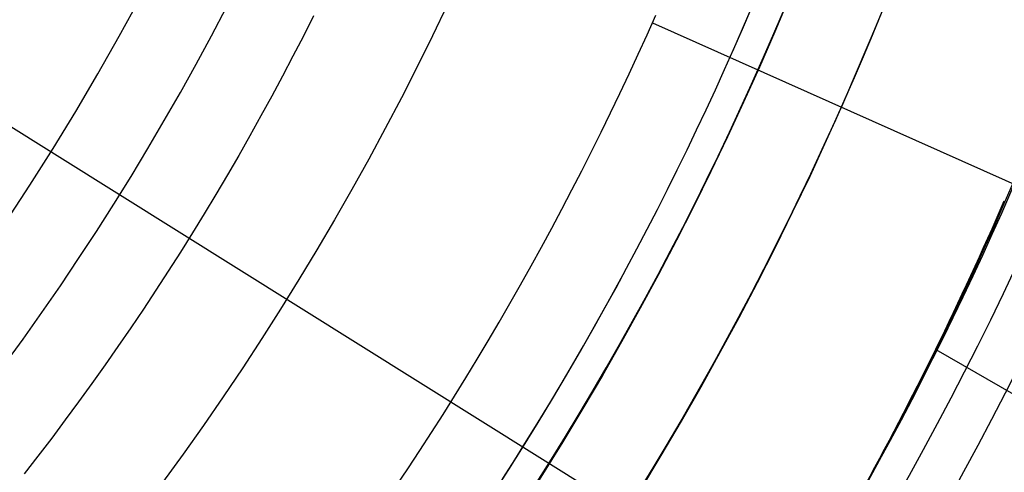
# Model space of a CAD drawing. Extents: x 16051 to 17254, y -2088 to -1046.
# Tile 30 of 62: x 16688 to 16704, y -1733 to -1726. Entities that reach past the tile are written whole.
import ezdxf

# ---------------------------------------------------------------- set-up
doc = ezdxf.new("R2010")
doc.units = 0
doc.layers.get('0').update_dxf_attribs({"linetype": 'CONTINUOUS'})
doc.layers.add('COLOR', color=7, linetype='CONTINUOUS')
doc.layers.add('LUZ', color=7, linetype='CONTINUOUS')

msp = doc.modelspace()

# ---------------------------------------------------------------- linework, layer by layer
for p, q in [((16697.86846561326, -1725.688300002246, 103.0882296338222), (16717.05840758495, -1734.232212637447, 89.05580518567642)), ((16702.4939944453, -1731.015221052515, 63.85791703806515), (17225.66994494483, -2033.070996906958, 63.85791703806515))]:
    msp.add_line(p, q)
at = {"extrusion": (0.1124755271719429, 0.1948133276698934, 0.9743700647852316)}
msp.add_lwpolyline([(-15309.47030365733, -6720.994009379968), (-15309.98085325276, -6720.685040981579), (-15310.48939906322, -6720.371376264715), (-15310.99588066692, -6720.053034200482), (-15311.50023783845, -6719.730034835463), (-15312.00241057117, -6719.402399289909), (-15312.50233909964, -6719.070149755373), (-15312.99996392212, -6718.733309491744), (-15313.49522582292, -6718.391902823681), (-15313.98806589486, -6718.045955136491), (-15314.47842556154, -6717.695492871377), (-15314.96624659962, -6717.340543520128), (-15315.45147116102, -6716.981135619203), (-15315.93404179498, -6716.617298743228), (-15316.41390147, -6716.24906349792), (-15316.89099359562, -6715.876461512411), (-15317.36526204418, -6715.499525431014), (-15317.83665117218, -6715.118288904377), (-15318.30510584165, -6714.732786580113), (-15318.7705714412, -6714.343054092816), (-15319.23299390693, -6713.949128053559), (-15319.69231974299, -6713.551046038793), (-15320.14849604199, -6713.148846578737), (-15320.6014705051, -6712.742569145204), (-15321.05119146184, -6712.332254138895), (-15321.49760788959, -6711.917942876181), (-15321.94066943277, -6711.499677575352), (-15322.38032642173, -6711.077501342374), (-15322.8165298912, -6710.651458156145), (-15323.24923159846, -6710.221592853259), (-15323.67838404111, -6709.787951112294), (-15324.10394047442, -6709.350579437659), (-15324.52585492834, -6708.909525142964), (-15324.94408222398, -6708.464836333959), (-15325.35857798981, -6708.016561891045), (-15325.76929867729, -6707.564751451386), (-15326.17620157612, -6707.10945539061), (-15326.579244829, -6706.65072480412), (-15326.9783874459, -6706.188611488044), (-15327.37358931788, -6705.723167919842), (-15327.76481123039, -6705.25444723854), (-15328.15201487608, -6704.782503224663), (-15328.53516286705, -6704.307390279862), (-15328.91421874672, -6703.829163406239), (-15329.28914700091, -6703.347878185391), (-15329.65991306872, -6702.863590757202), (-15330.02648335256, -6702.376357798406), (-15330.38882522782, -6701.886236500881), (-15330.74690705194, -6701.393284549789), (-15331.10069817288, -6700.897560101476), (-15331.4501689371, -6700.399121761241), (-15331.79529069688, -6699.898028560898), (-15332.13603581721, -6699.394339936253), (-15332.47237768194, -6698.888115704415), (-15332.80429069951, -6698.379416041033), (-15333.131750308, -6697.868301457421), (-15333.45473297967, -6697.354832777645), (-15333.77321622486, -6696.839071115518), (-15334.08717859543, -6696.321077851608), (-15334.39659968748, -6695.800914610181), (-15334.7014601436, -6695.278643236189), (-15335.00174165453, -6694.754325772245), (-15335.29742696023, -6694.228024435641), (-15335.58849985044, -6693.699801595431), (-15335.87494516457, -6693.16971974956), (-15336.15674879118, -6692.637841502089), (-15336.4338976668, -6692.10422954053), (-15336.70637977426, -6691.56894661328), (-15336.97418414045, -6691.032055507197), (-15337.23730083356, -6690.493619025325), (-15337.49572095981, -6689.953699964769), (-15337.74943665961, -6689.41236109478), (-15337.9984411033, -6688.869665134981), (-15338.24272848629, -6688.325674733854), (-15338.48229402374, -6687.780452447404), (-15338.71713394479, -6687.234060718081), (-15338.94724548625, -6686.686561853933), (-15339.1726268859, -6686.138018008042), (-15339.39327737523, -6685.588491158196), (-15339.60919717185, -6685.038043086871), (-15339.82038747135, -6684.486735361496), (-15340.02685043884, -6683.934629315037), (-15340.22858919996, -6683.381786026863), (-15340.42560783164, -6682.828266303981), (-15340.61791135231, -6682.274130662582), (-15340.80550571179, -6681.719439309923), (-15340.98839778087, -6681.164252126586), (-15341.16659534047, -6680.60862864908), (-15341.34010707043, -6680.05262805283), (-15341.50894253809, -6679.496309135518), (-15341.67311218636, -6678.939730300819), (-15341.83262732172, -6678.382949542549), (-15341.98750010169, -6677.826024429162), (-15342.13774352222, -6677.269012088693), (-15342.28337140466, -6676.711969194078), (-15342.42439838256, -6676.154951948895), (-15342.56083988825, -6675.598016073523), (-15342.69271213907, -6675.04121679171), (-15342.82003212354, -6674.484608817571), (-15342.9428175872, -6673.928246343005), (-15343.06108701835, -6673.37218302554), (-15343.17485963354, -6672.816471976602), (-15343.28415536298, -6672.261165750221), (-15343.38899483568, -6671.70631633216), (-15343.48939936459, -6671.15197512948), (-15343.58539093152, -6670.598192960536), (-15343.67699217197, -6670.045020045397), (-15343.76422635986, -6669.492505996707), (-15343.84711739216, -6668.940699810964), (-15343.92568977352, -6668.389649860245), (-15343.99996860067, -6667.839403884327), (-15344.06997954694, -6667.290008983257), (-15344.13574884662, -6666.741511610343), (-15344.19730327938, -6666.19395756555), (-15344.25467015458, -6665.64739198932), (-15344.30787729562, -6665.101859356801), (-15344.35695302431, -6664.5574034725), (-15344.4019261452, -6664.014067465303), (-15344.44282592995, -6663.471893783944), (-15344.4796821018, -6662.930924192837), (-15344.51252481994, -6662.391199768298), (-15344.54138466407, -6661.852760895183), (-15344.56629261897, -6661.315647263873), (-15344.58728005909, -6660.779897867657), (-15344.60437873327, -6660.245551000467), (-15344.61762074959, -6659.712644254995), (-15344.6270385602, -6659.181214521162), (-15344.63266494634, -6658.651297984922), (-15344.63453300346, -6658.122930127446), (-15344.6327337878, -6657.604389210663), (-15344.62731513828, -6657.08435597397), (-15344.61824576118, -6656.562863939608), (-15344.60549465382, -6656.039947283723), (-15344.58903111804, -6655.51564083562), (-15344.56882477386, -6654.989980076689), (-15344.54484557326, -6654.463001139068), (-15344.51706381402, -6653.934740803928), (-15344.48545015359, -6653.405236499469), (-15344.44997562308, -6652.874526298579), (-15344.41061164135, -6652.342648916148), (-15344.36733002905, -6651.809643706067), (-15344.32010302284, -6651.275550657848), (-15344.26890328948, -6650.740410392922), (-15344.21370394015, -6650.204264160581), (-15344.15447854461, -6649.667153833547), (-15344.09120114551, -6649.129121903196), (-15344.02384627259, -6648.590211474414), (-15343.952388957, -6648.050466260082), (-15343.87680474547, -6647.509930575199), (-15343.79706971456, -6646.968649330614), (-15343.71316048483, -6646.426668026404), (-15343.62505423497, -6645.884032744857), (-15343.53272871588, -6645.340790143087), (-15343.43616226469, -6644.796987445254), (-15343.33533381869, -6644.252672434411), (-15343.2302229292, -6643.707893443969), (-15343.1208097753, -6643.162699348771), (-15343.00707517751, -6642.617139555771), (-15342.8890006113, -6642.07126399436), (-15342.76656822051, -6641.525123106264), (-15342.63976083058, -6640.978767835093), (-15342.50856196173, -6640.432249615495), (-15342.37295584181, -6639.885620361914), (-15342.23292741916, -6639.338932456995), (-15342.08846237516, -6638.792238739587), (-15341.93954713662, -6638.245592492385), (-15341.78616888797, -6637.699047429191), (-15341.62831558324, -6637.15265768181), (-15341.46597595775, -6636.606477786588), (-15341.29913953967, -6636.060562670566), (-15341.12779666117, -6635.514967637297), (-15340.95193846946, -6634.969748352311), (-15340.77155693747, -6634.424960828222), (-15340.58664487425, -6633.880661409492), (-15340.39719593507, -6633.336906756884), (-15340.20320463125, -6632.793753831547), (-15340.00466633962, -6632.251259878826), (-15339.80157731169, -6631.709482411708), (-15339.59393468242, -6631.168479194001), (-15339.38173647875, -6630.628308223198), (-15339.16498162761, -6630.089027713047), (-15338.94366996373, -6629.55069607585), (-15338.71780223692, -6629.013371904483), (-15338.48738011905, -6628.477113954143), (-15338.25240621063, -6627.941981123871), (-15338.01288404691, -6627.40803243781), (-15337.76881810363, -6626.875327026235), (-15337.52021380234, -6626.343924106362), (-15337.26707751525, -6625.813882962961), (-15337.00941656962, -6625.285262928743), (-15336.74723925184, -6624.758123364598), (-15336.48055481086, -6624.232523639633), (-15336.20937346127, -6623.708523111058), (-15335.93370638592, -6623.186181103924), (-15335.65356573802, -6622.665556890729), (-15335.36896464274, -6622.146709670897), (-15335.07991719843, -6621.629698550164), (-15334.78643847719, -6621.114582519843), (-15334.48854452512, -6620.601420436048), (-15334.18625236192, -6620.090270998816), (-15333.87957998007, -6619.581192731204), (-15333.5685463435, -6619.074243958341), (-15333.25317138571, -6618.569482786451), (-15332.93347600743, -6618.066967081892), (-15332.60948207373, -6617.566754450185), (-15332.28121241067, -6617.068902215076), (-15331.94869080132, -6616.573467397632), (-15331.61194198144, -6616.080506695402), (-15331.2709916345, -6615.590076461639), (-15330.92586638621, -6615.102232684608), (-15330.57659379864, -6614.617030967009), (-15330.22320236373, -6614.134526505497), (-15329.86572149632, -6613.654774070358), (-15329.50418152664, -6613.1778279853), (-15329.13861369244, -6612.703742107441), (-15328.7690501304, -6612.232569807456), (-15328.39552386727, -6611.764363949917), (-15328.01806881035, -6611.299176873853), (-15327.63671973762, -6610.837060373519), (-15327.25151228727, -6610.378065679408), (-15326.86248294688, -6609.92224343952), (-15326.46966904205, -6609.469643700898), (-15326.0731087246, -6609.020315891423), (-15325.67284096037, -6608.574308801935), (-15325.26890551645, -6608.131670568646), (-15324.86134294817, -6607.69244865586), (-15324.45019458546, -6607.256689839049), (-15324.03550251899, -6606.824440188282), (-15323.61730958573, -6606.395745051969), (-15323.19565935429, -6605.970649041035), (-15322.77059610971, -6605.54919601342), (-15322.342164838, -6605.131429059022), (-15321.91041121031, -6604.717390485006), (-15321.47538156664, -6604.307121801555), (-15321.03712289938, -6603.900663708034), (-15320.59568283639, -6603.498056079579), (-15320.15110962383, -6603.099337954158), (-15319.7034521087, -6602.704547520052), (-15319.25275972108, -6602.313722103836), (-15318.79908245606, -6601.926898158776), (-15318.34247085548, -6601.54411125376), (-15317.88297598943, -6601.165396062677), (-15317.42064943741, -6600.790786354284), (-15316.95554326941, -6600.420314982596), (-15316.4877100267, -6600.054013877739), (-15316.01720270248, -6599.691914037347), (-15315.54407472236, -6599.334045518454), (-15315.06837992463, -6598.980437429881), (-15314.59017254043, -6598.63111792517), (-15314.10950717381, -6598.286114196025), (-15313.62643878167, -6597.945452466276), (-15313.14102265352, -6597.609157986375), (-15312.65331439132, -6597.277255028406), (-15312.16336988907, -6596.949766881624), (-15311.67124531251, -6596.626715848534), (-15311.17699707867, -6596.308123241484), (-15310.68068183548, -6595.994009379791)], dxfattribs=at)
at = {"extrusion": (0.1124755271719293, 0.1948133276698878, 0.9743700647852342)}
msp.add_lwpolyline([(-15308.55944587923, -6595.994009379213), (-15309.08051549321, -6596.298800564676), (-15309.59963515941, -6596.60845085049), (-15310.11674160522, -6596.922942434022), (-15310.6317717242, -6597.242256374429), (-15311.14466260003, -6597.566372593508), (-15311.6553515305, -6597.895269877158), (-15312.16377605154, -6598.228925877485), (-15312.66987396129, -6598.567317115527), (-15313.17358334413, -6598.91041898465), (-15313.67484259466, -6599.258205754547), (-15314.17359044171, -6599.610650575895), (-15314.66976597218, -6599.967725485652), (-15315.16330865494, -6600.329401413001), (-15315.65415836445, -6600.695648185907), (-15316.14225540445, -6601.066434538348), (-15316.62754053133, -6601.441728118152), (-15317.10995497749, -6601.821495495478), (-15317.58944047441, -6602.205702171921), (-15318.06593927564, -6602.594312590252), (-15318.53939417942, -6602.987290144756), (-15319.00974855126, -6603.384597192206), (-15319.47694634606, -6603.786195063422), (-15319.94093213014, -6604.192044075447), (-15320.40165110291, -6604.602103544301), (-15320.85904911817, -6605.016331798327), (-15321.31307270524, -6605.434686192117), (-15321.7636690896, -6605.857123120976), (-15322.21078621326, -6606.283598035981), (-15322.65437275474, -6606.714065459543), (-15323.09437814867, -6607.148479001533), (-15323.53075260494, -6607.586791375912), (-15323.96344712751, -6608.028954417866), (-15324.3924135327, -6608.474919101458), (-15324.81760446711, -6608.924635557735), (-15325.238973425, -6609.378053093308), (-15325.6564747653, -6609.835120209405), (-15326.070063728, -6610.295784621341), (-15326.47969645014, -6610.759993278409), (-15326.88532998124, -6611.22769238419), (-15327.28692229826, -6611.698827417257), (-15327.68443231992, -6612.173343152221), (-15328.07781992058, -6612.651183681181), (-15328.4670459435, -6613.132292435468), (-15328.85207221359, -6613.616612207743), (-15329.23286154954, -6614.104085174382), (-15329.60937777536, -6614.594652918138), (-15329.98158573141, -6615.08825645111), (-15330.34945128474, -6615.584836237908), (-15330.71294133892, -6616.084332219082), (-15331.07202384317, -6616.586683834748), (-15331.42666780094, -6617.091830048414), (-15331.77684327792, -6617.599709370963), (-15332.12252140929, -6618.11025988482), (-15332.46367440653, -6618.623419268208), (-15332.80027556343, -6619.139124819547), (-15333.13229926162, -6619.657313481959), (-15333.45972097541, -6620.177921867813), (-15333.78251727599, -6620.700886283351), (-15334.10066583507, -6621.226142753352), (-15334.41414542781, -6621.753627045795), (-15334.72293593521, -6622.283274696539), (-15335.02701834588, -6622.815021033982), (-15335.32637475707, -6623.348801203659), (-15335.62098837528, -6623.884550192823), (-15335.91084351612, -6624.422202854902), (-15336.19592560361, -6624.961693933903), (-15336.4762211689, -6625.502958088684), (-15336.75171784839, -6626.045929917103), (-15337.02240438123, -6626.590543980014), (-15337.28827060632, -6627.136734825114), (-15337.54930745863, -6627.684437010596), (-15337.80550696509, -6628.233585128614), (-15338.0568622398, -6628.784113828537), (-15338.30336747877, -6629.335957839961), (-15338.54501795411, -6629.889051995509), (-15338.78181000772, -6630.443331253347), (-15339.01374104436, -6630.998730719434), (-15339.24080952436, -6631.555185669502), (-15339.46301495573, -6632.112631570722), (-15339.68035788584, -6632.671004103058), (-15339.89283989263, -6633.230239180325), (-15340.10046357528, -6633.790272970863), (-15340.30323254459, -6634.351041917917), (-15340.50115141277, -6634.912482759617), (-15340.69422578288, -6635.474532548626), (-15340.88246223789, -6636.037128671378), (-15341.06586832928, -6636.600208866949), (-15341.2444525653, -6637.163711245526), (-15341.41822439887, -6637.727574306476), (-15341.58719421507, -6638.291736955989), (-15341.75137331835, -6638.856138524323), (-15341.91077391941, -6639.420718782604), (-15342.06540912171, -6639.9854179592), (-15342.21529290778, -6640.550176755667), (-15342.36044012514, -6641.114936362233), (-15342.50086647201, -6641.67963847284), (-15342.63658848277, -6642.24422529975), (-15342.76762351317, -6642.808639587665), (-15342.89398972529, -6643.372824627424), (-15343.01570607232, -6643.936724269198), (-15343.13279228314, -6644.500282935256), (-15343.24526884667, -6645.06344563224), (-15343.35315699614, -6645.626157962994), (-15343.4564786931, -6646.188366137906), (-15343.55525661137, -6646.750016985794), (-15343.64951412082, -6647.311057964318), (-15343.73927527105, -6647.871437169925), (-15343.82456477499, -6648.431103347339), (-15343.90540799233, -6648.990005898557), (-15343.98183091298, -6649.548094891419), (-15344.05386014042, -6650.105321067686), (-15344.12152287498, -6650.661635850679), (-15344.18484689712, -6651.216991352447), (-15344.24386055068, -6651.771340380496), (-15344.29859272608, -6652.324636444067), (-15344.34907284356, -6652.876833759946), (-15344.39533083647, -6653.427887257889), (-15344.43739713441, -6653.977752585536), (-15344.47530264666, -6654.526386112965), (-15344.50907874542, -6655.073744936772), (-15344.53875724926, -6655.61978688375), (-15344.56437040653, -6656.164470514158), (-15344.58595087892, -6656.707755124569), (-15344.60353172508, -6657.249600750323), (-15344.61714638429, -6657.789968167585), (-15344.62682866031, -6658.328818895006), (-15344.63261270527, -6658.866115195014), (-15344.63453300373, -6659.401820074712), (-15344.63278133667, -6659.913463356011), (-15344.62750615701, -6660.426560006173), (-15344.61867739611, -6660.941077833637), (-15344.60626526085, -6661.456984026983), (-15344.59024024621, -6661.974245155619), (-15344.57057314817, -6662.492827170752), (-15344.54723507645, -6663.012695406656), (-15344.52019746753, -6663.533814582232), (-15344.48943209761, -6664.056148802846), (-15344.45491109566, -6664.579661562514), (-15344.4166069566, -6665.104315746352), (-15344.37449255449, -6665.630073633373), (-15344.32854115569, -6666.156896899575), (-15344.27872643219, -6666.68474662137), (-15344.22502247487, -6667.213583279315), (-15344.16740380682, -6667.743366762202), (-15344.1058453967, -6668.274056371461), (-15344.04032267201, -6668.805610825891), (-15343.97081153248, -6669.337988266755), (-15343.89728836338, -6669.871146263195), (-15343.8197300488, -6670.405041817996), (-15343.73811398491, -6670.939631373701), (-15343.65241809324, -6671.474870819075), (-15343.56262083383, -6672.010715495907), (-15343.46870121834, -6672.547120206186), (-15343.37063882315, -6673.084039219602), (-15343.26841380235, -6673.621426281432), (-15343.16200690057, -6674.159234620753), (-15343.05139946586, -6674.697416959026), (-15342.93657346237, -6675.23592551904), (-15342.81751148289, -6675.774712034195), (-15342.69419676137, -6676.313727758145), (-15342.5666131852, -6676.852923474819), (-15342.43474530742, -6677.392249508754), (-15342.29857835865, -6677.9316557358), (-15342.15809825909, -6678.471091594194), (-15342.01329163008, -6679.010506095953), (-15341.86414580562, -6679.549847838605), (-15341.71064884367, -6680.089065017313), (-15341.55278953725, -6680.628105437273), (-15341.39055742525, -6681.166916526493), (-15341.22394280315, -6681.705445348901), (-15341.05293673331, -6682.243638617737), (-15340.87753105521, -6682.781442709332), (-15340.69771839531, -6683.318803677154), (-15340.51349217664, -6683.855667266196), (-15340.32484662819, -6684.391978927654), (-15340.13177679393, -6684.927683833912), (-15339.93427854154, -6685.462726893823), (-15339.73234857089, -6685.997052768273), (-15339.5259844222, -6686.530605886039), (-15339.31518448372, -6687.063330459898), (-15339.09994799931, -6687.595170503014), (-15338.88027507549, -6688.126069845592), (-15338.6561666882, -6688.655972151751), (-15338.42762468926, -6689.184820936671), (-15338.1946518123, -6689.712559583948), (-15337.95725167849, -6690.239131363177), (-15337.71542880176, -6690.76447944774), (-15337.46918859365, -6691.288546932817), (-15337.21853736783, -6691.811276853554), (-15336.9634823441, -6692.332612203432), (-15336.70403165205, -6692.852495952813), (-15336.44019433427, -6693.370871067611), (-15336.17198034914, -6693.88768052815), (-15335.89940057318, -6694.402867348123), (-15335.62246680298, -6694.916374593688), (-15335.34119175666, -6695.428145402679), (-15335.05558907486, -6695.938123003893), (-15334.76567332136, -6696.446250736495), (-15334.47145998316, -6696.952472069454), (-15334.17296547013, -6697.456730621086), (-15333.87020711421, -6697.958970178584), (-15333.56320316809, -6698.459134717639), (-15333.25197280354, -6698.957168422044), (-15332.93653610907, -6699.4530157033), (-15332.61691408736, -6699.946621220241), (-15332.29312865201, -6700.437929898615), (-15331.96520262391, -6700.926886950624), (-15331.63315972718, -6701.413437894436), (-15331.2970245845, -6701.897528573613), (-15330.95682271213, -6702.379105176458), (-15330.6125805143, -6702.85811425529), (-15330.26432527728, -6703.334502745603), (-15329.91208516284, -6703.808217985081), (-15329.55588920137, -6704.279207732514), (-15329.19576728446, -6704.747420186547), (-15328.83175015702, -6705.212804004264), (-15328.463869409, -6705.675308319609), (-15328.09215746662, -6706.134882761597), (-15327.71664758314, -6706.591477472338), (-15327.33737382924, -6707.045043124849), (-15326.95437108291, -6707.495530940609), (-15326.56767501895, -6707.942892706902), (-15326.17732209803, -6708.387080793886), (-15325.78334955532, -6708.828048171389), (-15325.38579538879, -6709.26574842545), (-15324.98469834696, -6709.700135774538), (-15324.58009791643, -6710.131165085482), (-15324.17203430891, -6710.558791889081), (-15323.76054844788, -6710.982972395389), (-15323.34568195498, -6711.403663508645), (-15322.92747713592, -6711.820822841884), (-15322.50597696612, -6712.23440873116), (-15322.08122507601, -6712.644380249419), (-15321.65326573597, -6713.050697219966), (-15321.222143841, -6713.453320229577), (-15320.78790489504, -6713.852210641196), (-15320.35059499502, -6714.247330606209), (-15319.91026081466, -6714.63864307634), (-15319.46694958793, -6715.026111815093), (-15319.02070909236, -6715.409701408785), (-15318.57158763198, -6715.789377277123), (-15318.11963402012, -6716.165105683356), (-15317.66489756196, -6716.53685374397), (-15317.20742803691, -6716.904589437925), (-15316.74727568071, -6717.268281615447), (-15316.28449116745, -6717.627900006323), (-15315.81912559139, -6717.983415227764), (-15315.35123044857, -6718.334798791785), (-15314.88085761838, -6718.682023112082), (-15314.40805934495, -6719.02506151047), (-15313.93288821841, -6719.363888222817), (-15313.45539715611, -6719.698478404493), (-15312.97563938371, -6720.028808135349), (-15312.49366841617, -6720.354854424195), (-15312.00953803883, -6720.676595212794), (-15311.52330228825, -6720.994009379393)], dxfattribs=at)
at = {"extrusion": (0.1124755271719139, 0.1948133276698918, 0.9743700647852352)}
msp.add_lwpolyline([(-15314.92049179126, -6595.994009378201), (-15315.39590661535, -6596.329127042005), (-15315.86907008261, -6596.668318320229), (-15316.3399330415, -6597.011559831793), (-15316.80844663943, -6597.358827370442), (-15317.27456233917, -6597.710095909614), (-15317.73823193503, -6598.065339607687), (-15318.19940756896, -6598.424531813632), (-15318.65804174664, -6598.787645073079), (-15319.11408735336, -6599.154651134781), (-15319.56749766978, -6599.525520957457), (-15320.0182263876, -6599.900224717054), (-15320.46622762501, -6600.278731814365), (-15320.91145594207, -6600.661010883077), (-15321.35386635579, -6601.047029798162), (-15321.7934143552, -6601.436755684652), (-15322.23005591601, -6601.830154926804), (-15322.66374751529, -6602.227193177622), (-15323.09444614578, -6602.627835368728), (-15323.52210933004, -6603.032045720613), (-15323.94669513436, -6603.439787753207), (-15324.36816218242, -6603.85102429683), (-15324.78646966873, -6604.265717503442), (-15325.20157737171, -6604.683828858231), (-15325.61344566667, -6605.10531919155), (-15326.02203553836, -6605.53014869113), (-15326.42730859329, -6605.958276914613), (-15326.82922707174, -6606.389662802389), (-15327.22775385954, -6606.82426469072), (-15327.62285249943, -6607.262040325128), (-15328.01448720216, -6607.70294687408), (-15328.40262285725, -6608.146940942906), (-15328.78722504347, -6608.593978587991), (-15329.16826003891, -6609.044015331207), (-15329.54569483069, -6609.497006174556), (-15329.91949712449, -6609.952905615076), (-15330.28963535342, -6610.411667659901), (-15330.65607868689, -6610.87324584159), (-15331.0187970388, -6611.337593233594), (-15331.37776107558, -6611.804662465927), (-15331.73294222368, -6612.274405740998), (-15332.08431267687, -6612.746774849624), (-15332.43184540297, -6613.221721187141), (-15332.77551415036, -6613.699195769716), (-15333.11529345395, -6614.179149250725), (-15333.45115864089, -6614.66153193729), (-15333.78308583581, -6615.146293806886), (-15334.11105196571, -6615.633384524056), (-15334.43503476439, -6616.122753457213), (-15334.75501277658, -6616.614349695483), (-15335.07096536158, -6617.108122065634), (-15335.38287269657, -6617.604019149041), (-15335.69071577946, -6618.101989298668), (-15335.99447643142, -6618.601980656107), (-15336.29413729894, -6619.103941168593), (-15336.58968185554, -6619.607818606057), (-15336.88109440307, -6620.113560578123), (-15337.16836007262, -6620.621114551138), (-15337.45146482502, -6621.130427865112), (-15337.73039545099, -6621.641447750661), (-15338.00513957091, -6622.15412134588), (-15338.27568563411, -6622.668395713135), (-15338.54202291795, -6623.184217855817), (-15338.80414152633, -6623.701534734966), (-15339.06203238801, -6624.220293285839), (-15339.31568725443, -6624.740440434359), (-15339.56509869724, -6625.261923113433), (-15339.81026010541, -6625.784688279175), (-15340.0511656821, -6626.308682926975), (-15340.28781044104, -6626.83385410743), (-15340.52019020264, -6627.360148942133), (-15340.74830158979, -6627.887514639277), (-15340.97214202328, -6628.415898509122), (-15341.1917097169, -6628.945247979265), (-15341.40700367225, -6629.475510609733), (-15341.6180236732, -6630.006634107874), (-15341.8247702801, -6630.538566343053), (-15342.02724482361, -6631.071255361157), (-15342.22544939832, -6631.604649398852), (-15342.41938685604, -6632.138696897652), (-15342.60906079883, -6632.673346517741), (-15342.79447557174, -6633.208547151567), (-15342.97563625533, -6633.744247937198), (-15343.15254865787, -6634.280398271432), (-15343.32521930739, -6634.816947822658), (-15343.49365544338, -6635.353846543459), (-15343.65786500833, -6635.891044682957), (-15343.81785663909, -6636.4284927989), (-15343.97363965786, -6636.966141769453), (-15344.12522406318, -6637.50394280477), (-15344.27262052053, -6638.041847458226), (-15344.41584035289, -6638.579807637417), (-15344.55489553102, -6639.117775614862), (-15344.68979866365, -6639.655704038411), (-15344.82056298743, -6640.19354594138), (-15344.94720235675, -6640.731254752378), (-15345.06973123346, -6641.268784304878), (-15345.18816467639, -6641.806088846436), (-15345.30251833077, -6642.343123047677), (-15345.41280841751, -6642.879842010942), (-15345.51905172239, -6643.416201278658), (-15345.62126558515, -6643.952156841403), (-15345.71946788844, -6644.487665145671), (-15345.81367704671, -6645.02268310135), (-15345.90391199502, -6645.557168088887), (-15345.99019217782, -6646.091077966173), (-15346.07253753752, -6646.624371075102), (-15346.15096850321, -6647.157006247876), (-15346.22550597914, -6647.688942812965), (-15346.2961713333, -6648.22014060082), (-15346.36298638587, -6648.750559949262), (-15346.4259733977, -6649.280161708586), (-15346.48515505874, -6649.808907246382), (-15346.54055447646, -6650.336758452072), (-15346.5921951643, -6650.863677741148), (-15346.64010103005, -6651.389628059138), (-15346.68429636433, -6651.914572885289), (-15346.724805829, -6652.438476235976), (-15346.76165444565, -6652.961302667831), (-15346.79486758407, -6653.483017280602), (-15346.82447095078, -6654.003585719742), (-15346.85049057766, -6654.522974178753), (-15346.87295281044, -6655.041149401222), (-15346.89188429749, -6655.558078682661), (-15346.90731197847, -6656.073729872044), (-15346.91926307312, -6656.588071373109), (-15346.92776507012, -6657.101072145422), (-15346.93284571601, -6657.612701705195), (-15346.9345330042, -6658.122930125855), (-15346.93278552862, -6658.642178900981), (-15346.92752331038, -6659.162878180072), (-15346.91871685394, -6659.68499640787), (-15346.90633692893, -6660.208501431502), (-15346.89035458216, -6660.733360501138), (-15346.87074114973, -6661.259540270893), (-15346.8474682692, -6661.787006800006), (-15346.82050789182, -6662.315725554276), (-15346.78983229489, -6662.845661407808), (-15346.75541409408, -6663.37677864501), (-15346.71722625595, -6663.909040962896), (-15346.67524211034, -6664.442411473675), (-15346.62943536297, -6664.976852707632), (-15346.57978010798, -6665.512326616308), (-15346.52625084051, -6666.048794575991), (-15346.46882246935, -6666.586217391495), (-15346.40747032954, -6667.124555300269), (-15346.342170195, -6667.663767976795), (-15346.27289829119, -6668.203814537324), (-15346.19963130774, -6668.744653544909), (-15346.12234641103, -6669.286243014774), (-15346.0410212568, -6669.828540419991), (-15345.95563400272, -6670.371502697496), (-15345.86616332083, -6670.915086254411), (-15345.7725884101, -6671.459246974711), (-15345.67488900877, -6672.003940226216), (-15345.5730454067, -6672.549120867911), (-15345.46703845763, -6673.094743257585), (-15345.35684959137, -6673.640761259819), (-15345.24246082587, -6674.187128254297), (-15345.12385477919, -6674.733797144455), (-15345.0010146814, -6675.280720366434), (-15344.87392438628, -6675.827849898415), (-15344.74256838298, -6676.375137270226), (-15344.60693180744, -6676.922533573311), (-15344.46700045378, -6677.469989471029), (-15344.3227607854, -6678.017455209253), (-15344.17419994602, -6678.564880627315), (-15344.02130577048, -6679.112215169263), (-15343.86406679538, -6679.659407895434), (-15343.70247226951, -6680.206407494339), (-15343.53651216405, -6680.753162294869), (-15343.36617718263, -6681.299620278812), (-15343.19145877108, -6681.845729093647), (-15343.01234912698, -6682.391436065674), (-15342.82884120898, -6682.936688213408), (-15342.64092874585, -6683.481432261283), (-15342.44860624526, -6684.025614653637), (-15342.25186900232, -6684.569181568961), (-15342.05071310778, -6685.112078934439), (-15341.845135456, -6685.65425244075), (-15341.63513375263, -6686.195647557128), (-15341.42070652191, -6686.736209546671), (-15341.20185311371, -6687.275883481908), (-15340.97857371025, -6687.814614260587), (-15340.75086933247, -6688.352346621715), (-15340.51874184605, -6688.8890251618), (-15340.28219396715, -6689.424594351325), (-15340.04122926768, -6689.958998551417), (-15339.79585218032, -6690.492182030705), (-15339.54606800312, -6691.024088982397), (-15339.29188290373, -6691.554663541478), (-15339.03330392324, -6692.083849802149), (-15338.77033897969, -6692.611591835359), (-15338.50299687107, -6693.137833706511), (-15338.23128727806, -6693.662519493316), (-15337.95522076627, -6694.185593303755), (-15337.6748087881, -6694.70699929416), (-15337.39006368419, -6695.226681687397), (-15337.10099868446, -6695.744584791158), (-15336.80762790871, -6696.260653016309), (-15336.50996636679, -6696.774830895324), (-15336.20802995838, -6697.287063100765), (-15335.90183547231, -6697.797294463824), (-15335.59140058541, -6698.305469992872), (-15335.276743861, -6698.81153489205), (-15334.95788474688, -6699.315434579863), (-15334.63484357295, -6699.817114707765), (-15334.30764154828, -6700.316521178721), (-15333.97630075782, -6700.813600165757), (-15333.64084415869, -6701.30829813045), (-15333.30129557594, -6701.800561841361), (-15332.95767969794, -6702.290338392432), (-15332.6100220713, -6702.777575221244), (-15332.25834909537, -6703.262220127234), (-15331.9026880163, -6703.744221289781), (-15331.54306692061, -6704.223527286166), (-15331.17951472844, -6704.700087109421), (-15330.81206118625, -6705.173850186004), (-15330.44073685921, -6705.644766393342), (-15330.06557312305, -6706.112786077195), (-15329.68660215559, -6706.577860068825), (-15329.30385692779, -6707.039939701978), (-15328.91737119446, -6707.498976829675), (-15328.52717948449, -6707.954923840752), (-15328.13331709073, -6708.407733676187), (-15327.73582005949, -6708.857359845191), (-15327.33472517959, -6709.303756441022), (-15326.93006997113, -6709.746878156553), (-15326.52189267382, -6710.18668029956), (-15326.11023223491, -6710.623118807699), (-15325.69512829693, -6711.056150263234), (-15325.27662118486, -6711.485731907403), (-15324.85475189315, -6711.911821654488), (-15324.4295620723, -6712.334378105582), (-15324.00109401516, -6712.753360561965), (-15323.56939064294, -6713.168729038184), (-15323.13449549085, -6713.580444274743), (-15322.69645269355, -6713.988467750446), (-15322.25530697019, -6714.392761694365), (-15321.81110360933, -6714.793289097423), (-15321.36388845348, -6715.190013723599), (-15320.91370788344, -6715.582900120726), (-15320.4606088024, -6715.971913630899), (-15320.00463861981, -6716.357020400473), (-15319.54584523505, -6716.738187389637), (-15319.0842770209, -6717.115382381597), (-15318.61998280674, -6717.488573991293), (-15318.15301186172, -6717.857731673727), (-15317.68341387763, -6718.222825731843), (-15317.21123895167, -6718.583827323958), (-15316.73653756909, -6718.940708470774), (-15316.25936058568, -6719.293442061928), (-15315.77975921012, -6719.642001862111), (-15315.2977849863, -6719.986362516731), (-15314.81348977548, -6720.326499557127), (-15314.32692573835, -6720.662389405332), (-15313.83814531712, -6720.994009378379)], dxfattribs=at)
at = {"extrusion": (0.1124755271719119, 0.1948133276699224, 0.9743700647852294)}
msp.add_lwpolyline([(-15315.67810926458, -6720.994009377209), (-15316.14404000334, -6720.656685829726), (-15316.60769940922, -6720.315426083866), (-15317.06904060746, -6719.970253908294), (-15317.52801703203, -6719.62119384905), (-15317.98458244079, -6719.268271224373), (-15318.43869093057, -6718.911512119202), (-15318.89029695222, -6718.550943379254), (-15319.33935532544, -6718.18659260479), (-15319.78582125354, -6717.818488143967), (-15320.22965033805, -6717.446659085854), (-15320.67079859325, -6717.071135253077), (-15321.10922246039, -6716.691947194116), (-15321.54487882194, -6716.309126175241), (-15321.97772501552, -6715.922704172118), (-15322.40771884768, -6715.532713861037), (-15322.83481860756, -6715.139188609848), (-15323.25898308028, -6714.742162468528), (-15323.68017156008, -6714.341670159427), (-15324.09834386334, -6713.937747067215), (-15324.51346034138, -6713.530429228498), (-15324.92548189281, -6713.119753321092), (-15325.33436997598, -6712.705756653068), (-15325.74008662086, -6712.288477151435), (-15326.14259444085, -6711.86795335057), (-15326.54185664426, -6711.444224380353), (-15326.93783704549, -6711.017329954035), (-15327.33050007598, -6710.587310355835), (-15327.71981079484, -6710.154206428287), (-15328.10573489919, -6709.718059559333), (-15328.48823873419, -6709.278911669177), (-15328.86728930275, -6708.836805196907), (-15329.242854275, -6708.3917830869), (-15329.61490199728, -6707.943888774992), (-15329.98340150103, -6707.493166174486), (-15330.34832251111, -6707.039659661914), (-15330.70963545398, -6706.583414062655), (-15331.06731146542, -6706.124474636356), (-15331.42132239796, -6705.662887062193), (-15331.77164082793, -6705.198697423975), (-15332.11824006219, -6704.731952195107), (-15332.46109414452, -6704.262698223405), (-15332.80017786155, -6703.790982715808), (-15333.13546674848, -6703.316853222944), (-15333.46693709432, -6702.840357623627), (-15333.79456594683, -6702.361544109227), (-15334.11833111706, -6701.880461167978), (-15334.43821118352, -6701.397157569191), (-15334.75418549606, -6700.911682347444), (-15335.06623417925, -6700.424084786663), (-15335.3743381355, -6699.934414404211), (-15335.67847904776, -6699.442720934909), (-15335.97863938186, -6698.949054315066), (-15336.27480238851, -6698.453464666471), (-15336.56695210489, -6697.956002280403), (-15336.85507335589, -6697.456717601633), (-15337.13915175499, -6696.955661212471), (-15337.41917370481, -6696.452883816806), (-15337.69512639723, -6695.948436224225), (-15337.9669978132, -6695.442369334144), (-15338.23477672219, -6694.934734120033), (-15338.4984526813, -6694.425581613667), (-15338.75801603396, -6693.9149628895), (-15339.01345790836, -6693.402929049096), (-15339.26477021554, -6692.889531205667), (-15339.51194564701, -6692.374820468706), (-15339.75497767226, -6691.858847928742), (-15339.99386053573, -6691.341664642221), (-15340.22858925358, -6690.823321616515), (-15340.4591596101, -6690.303869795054), (-15340.68556815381, -6689.783360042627), (-15340.90781219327, -6689.261843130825), (-15341.12588979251, -6688.739369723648), (-15341.33979976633, -6688.215990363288), (-15341.54954167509, -6687.691755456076), (-15341.7551158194, -6687.166715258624), (-15341.95652323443, -6686.640919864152), (-15342.15376568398, -6686.114419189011), (-15342.34684565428, -6685.587262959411), (-15342.53576634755, -6685.059500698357), (-15342.72053167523, -6684.5311817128), (-15342.9011462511, -6684.002355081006), (-15343.07761538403, -6683.473069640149), (-15343.24994507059, -6682.943373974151), (-15343.41814198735, -6682.413316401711), (-15343.58221348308, -6681.882944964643), (-15343.74216757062, -6681.352307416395), (-15343.89801291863, -6680.821451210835), (-15344.04975884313, -6680.290423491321), (-15344.19741529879, -6679.759271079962), (-15344.34099287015, -6679.228040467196), (-15344.48050276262, -6678.696777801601), (-15344.61595679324, -6678.165528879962), (-15344.7473673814, -6677.634339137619), (-15344.8747475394, -6677.103253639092), (-15344.99811086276, -6676.572317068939), (-15345.11747152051, -6676.04157372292), (-15345.23284424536, -6675.511067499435), (-15345.34424432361, -6674.980841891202), (-15345.45168758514, -6674.450939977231), (-15345.55519039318, -6673.921404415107), (-15345.654769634, -6673.392277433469), (-15345.75044270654, -6672.863600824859), (-15345.84222751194, -6672.335415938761), (-15345.93014244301, -6671.807763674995), (-15346.01420637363, -6671.280684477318), (-15346.09443864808, -6670.754218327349), (-15346.17085907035, -6670.228404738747), (-15346.24348789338, -6669.703282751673), (-15346.31234580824, -6669.1788909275), (-15346.37745393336, -6668.655267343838), (-15346.43883380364, -6668.132449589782), (-15346.49650735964, -6667.610474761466), (-15346.55049693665, -6667.089379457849), (-15346.60082525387, -6666.569199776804), (-15346.6475154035, -6666.049971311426), (-15346.69059083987, -6665.531729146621), (-15346.73007536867, -6665.014507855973), (-15346.76599313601, -6664.498341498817), (-15346.7983686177, -6663.983263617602), (-15346.82722660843, -6663.469307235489), (-15346.85259221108, -6662.956504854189), (-15346.87449082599, -6662.444888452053), (-15346.89294814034, -6661.934489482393), (-15346.90799011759, -6661.425338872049), (-15346.91964298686, -6660.917467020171), (-15346.92793323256, -6660.410903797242), (-15346.93288758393, -6659.905678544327), (-15346.93453300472, -6659.401820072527), (-15346.93274021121, -6658.875881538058), (-15346.92734126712, -6658.348455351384), (-15346.91830552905, -6657.819574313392), (-15346.905602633, -6657.28927185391), (-15346.88920250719, -6656.757582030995), (-15346.86907538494, -6656.224539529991), (-15346.84519181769, -6655.69017966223), (-15346.81752268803, -6655.154538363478), (-15346.78603922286, -6654.617652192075), (-15346.75071300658, -6654.079558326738), (-15346.71151599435, -6653.540294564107), (-15346.66842052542, -6652.999899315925), (-15346.62139933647, -6652.45841160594), (-15346.57042557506, -6651.915871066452), (-15346.51547281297, -6651.372317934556), (-15346.45651505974, -6650.827793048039), (-15346.39352677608, -6650.282337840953), (-15346.32648288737, -6649.735994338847), (-15346.25535879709, -6649.188805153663), (-15346.18013040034, -6648.640813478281), (-15346.10077409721, -6648.092063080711), (-15346.01726680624, -6647.542598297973), (-15345.92958597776, -6646.992464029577), (-15345.83770960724, -6646.441705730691), (-15345.74161624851, -6645.890369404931), (-15345.64128502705, -6645.33850159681), (-15345.53669565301, -6644.786149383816), (-15345.42782843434, -6644.233360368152), (-15345.31466428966, -6643.680182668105), (-15345.19718476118, -6643.126664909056), (-15345.07537202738, -6642.572856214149), (-15344.9492089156, -6642.018806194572), (-15344.81867891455, -6641.464564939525), (-15344.68376618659, -6640.910183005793), (-15344.54445557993, -6640.35571140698), (-15344.40073264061, -6639.801201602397), (-15344.25258362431, -6639.2467054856), (-15344.09999550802, -6638.692275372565), (-15343.94295600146, -6638.137963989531), (-15343.78145355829, -6637.583824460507), (-15343.61547738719, -6637.029910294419), (-15343.44501746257, -6636.47627537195), (-15343.27006453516, -6635.922973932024), (-15343.09061014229, -6635.37006055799), (-15342.90664661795, -6634.817590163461), (-15342.71816710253, -6634.265617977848), (-15342.52516555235, -6633.714199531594), (-15342.32763674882, -6633.163390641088), (-15342.12557630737, -6632.613247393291), (-15341.91898068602, -6632.063826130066), (-15341.70784719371, -6631.515183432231), (-15341.49217399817, -6630.967376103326), (-15341.27196013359, -6630.420461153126), (-15341.04720550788, -6629.87449578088), (-15340.81791090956, -6629.329537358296), (-15340.58407801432, -6628.785643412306), (-15340.34570939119, -6628.242871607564), (-15340.10280850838, -6627.701279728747), (-15339.85537973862, -6627.160925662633), (-15339.60342836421, -6626.621867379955), (-15339.34696058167, -6626.084162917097), (-15339.08598350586, -6625.547870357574), (-15338.82050517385, -6625.013047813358), (-15338.55053454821, -6624.479753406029), (-15338.27608151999, -6623.948045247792), (-15337.99715691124, -6623.417981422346), (-15337.71377247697, -6622.889619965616), (-15337.42594090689, -6622.363018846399), (-15337.13367582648, -6621.838235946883), (-15336.83699179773, -6621.315329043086), (-15336.5359043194, -6620.794355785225), (-15336.23042982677, -6620.275373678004), (-15335.920585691, -6619.758440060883), (-15335.60639021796, -6619.243612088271), (-15335.28786264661, -6618.730946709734), (-15334.96502314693, -6618.220500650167), (-15334.63789281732, -6617.712330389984), (-15334.30649368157, -6617.206492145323), (-15333.97084868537, -6616.70304184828), (-15333.63098169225, -6616.202035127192), (-15333.28691747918, -6615.703527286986), (-15332.93868173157, -6615.207573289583), (-15332.58630103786, -6614.714227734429), (-15332.22980288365, -6614.223544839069), (-15331.86921564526, -6613.735578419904), (-15331.50456858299, -6613.250381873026), (-15331.13589183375, -6612.768008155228), (-15330.76321640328, -6612.288509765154), (-15330.386574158, -6611.811938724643), (-15330.00599781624, -6611.338346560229), (-15329.62152093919, -6610.867784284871), (-15329.23317792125, -6610.400302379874), (-15328.84100398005, -6609.93595077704), (-15328.44503514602, -6609.474778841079), (-15328.04530825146, -6609.016835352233), (-15327.6418609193, -6608.562168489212), (-15327.23473155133, -6608.11082581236), (-15326.82395931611, -6607.662854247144), (-15326.40958413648, -6607.21830006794), (-15325.9916466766, -6606.77720888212), (-15325.5701883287, -6606.339625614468), (-15325.14525119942, -6605.905594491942), (-15324.71687809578, -6605.47515902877), (-15324.28511251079, -6605.048362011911), (-15323.84999860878, -6604.625245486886), (-15323.41158121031, -6604.205850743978), (-15322.96990577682, -6603.790218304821), (-15322.52501839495, -6603.378387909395), (-15322.07696576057, -6602.970398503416), (-15321.6257951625, -6602.566288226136), (-15321.17155446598, -6602.166094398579), (-15320.71429209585, -6601.76985351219), (-15320.25405701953, -6601.377601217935), (-15319.79089872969, -6600.98937231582), (-15319.32486722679, -6600.605200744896), (-15318.85601300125, -6600.225119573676), (-15318.38438701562, -6599.849160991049), (-15317.9100406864, -6599.477356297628), (-15317.43302586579, -6599.109735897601), (-15316.9533948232, -6598.746329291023), (-15316.47120022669, -6598.387165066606), (-15315.98649512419, -6598.032270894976), (-15315.49933292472, -6597.681673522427), (-15315.0097673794, -6597.33539876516), (-15314.51785256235, -6596.993471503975), (-15314.02364285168, -6596.65591567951), (-15313.52719291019, -6596.322754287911), (-15313.02855766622, -6595.994009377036)], dxfattribs=at)
for points in [[(16695.42805961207, -1733.119807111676), (16695.62246115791, -1732.814628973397), (16695.81472372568, -1732.508108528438), (16696.00483674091, -1732.200260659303), (16696.19278962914, -1731.891100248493), (16696.37857181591, -1731.580642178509), (16696.56217272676, -1731.268901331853), (16696.74358178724, -1730.955892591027), (16696.92278842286, -1730.641630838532), (16697.09978205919, -1730.32613095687), (16697.27455212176, -1730.009407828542), (16697.4470880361, -1729.69147633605), (16697.61737922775, -1729.372351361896), (16697.78541512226, -1729.052047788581), (16697.95118514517, -1728.730580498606), (16698.11467872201, -1728.407964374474), (16698.27588527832, -1728.084214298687), (16698.43479423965, -1727.759345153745), (16698.59139503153, -1727.43337182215), (16698.7456770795, -1727.106309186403), (16698.8976298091, -1726.778172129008), (16699.04724264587, -1726.448975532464), (16699.19450501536, -1726.118734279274), (16699.33940634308, -1725.787463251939), (16699.4819360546, -1725.455177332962)], [(16692.33578411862, -1725.573721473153), (16692.16955442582, -1725.903068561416), (16692.00058827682, -1726.231012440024), (16691.82888942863, -1726.557528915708), (16691.65446163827, -1726.882593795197), (16691.47730866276, -1727.206182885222), (16691.29743425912, -1727.528271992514), (16691.11484218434, -1727.848836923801), (16690.92953862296, -1728.167854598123), (16690.74153946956, -1728.485306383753), (16690.55086304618, -1728.801174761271), (16690.35752767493, -1729.115442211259), (16690.16155167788, -1729.428091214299), (16689.96295337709, -1729.739104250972), (16689.76175109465, -1730.048463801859), (16689.55796315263, -1730.356152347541), (16689.3516078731, -1730.662152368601), (16689.14270357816, -1730.966446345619), (16688.93126858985, -1731.269016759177), (16688.71732123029, -1731.569846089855), (16688.50087982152, -1731.868916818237), (16688.28196268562, -1732.166211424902), (16688.06058814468, -1732.461712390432), (16687.83677452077, -1732.755402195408), (16687.61054013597, -1733.047263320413)], [(16693.68136588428, -1733.254407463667), (16693.87672682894, -1732.961434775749), (16694.07003713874, -1732.66711239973), (16694.26128652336, -1732.371454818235), (16694.45046469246, -1732.074476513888), (16694.6375613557, -1731.776191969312), (16694.82256622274, -1731.47661566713), (16695.00546900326, -1731.175762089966), (16695.18625940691, -1730.873645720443), (16695.36492714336, -1730.570281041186), (16695.54146192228, -1730.265682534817), (16695.71585345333, -1729.95986468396), (16695.88809144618, -1729.652841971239), (16696.05816561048, -1729.344628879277), (16696.2260656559, -1729.035239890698), (16696.39178129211, -1728.724689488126), (16696.55530222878, -1728.412992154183), (16696.71661817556, -1728.100162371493), (16696.87571884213, -1727.786214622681), (16697.03259393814, -1727.471163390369), (16697.18723317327, -1727.155023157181), (16697.33962625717, -1726.83780840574), (16697.48976289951, -1726.519533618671), (16697.63763280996, -1726.200213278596), (16697.78322569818, -1725.87986186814), (16697.92653127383, -1725.558493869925)], [(16697.70302139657, -1733.239686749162), (16697.89822813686, -1732.91859460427), (16698.09118039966, -1732.596154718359), (16698.28186720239, -1732.272382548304), (16698.47027756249, -1731.947293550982), (16698.65640049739, -1731.620903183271), (16698.84022502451, -1731.293226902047), (16699.02174016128, -1730.964280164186), (16699.20093492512, -1730.634078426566), (16699.37779833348, -1730.302637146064), (16699.55231940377, -1729.969971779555), (16699.72448715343, -1729.636097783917), (16699.89429059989, -1729.301030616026), (16700.06171876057, -1728.964785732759), (16700.22676065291, -1728.627378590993), (16700.38940529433, -1728.288824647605), (16700.54964170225, -1727.949139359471), (16700.70745889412, -1727.608338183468), (16700.86284588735, -1727.266436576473), (16701.01579169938, -1726.923449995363), (16701.16628534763, -1726.579393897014), (16701.31431584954, -1726.234283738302), (16701.45987222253, -1725.888134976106), (16701.60294348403, -1725.540963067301)]]:
    msp.add_lwpolyline(points)
at = {"extrusion": (0, 0, -1)}
for centre, radius, start, end in [((-16652.00356566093, -1705.267930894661, -89.37470231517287), 70.9424557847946, 329.9999999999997, 149.9999999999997), ((-16652.00356566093, -1705.267930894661, -46.50000292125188), 70.9424557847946, 329.9999999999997, 149.9999999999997), ((-16652.00356566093, -1705.267930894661, -259.6250029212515), 65.00000000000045, 330.0000000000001, 149.9999999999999), ((-16652.00356566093, -1705.267930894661, -259.6250029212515), 64, 329.9999999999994, 149.9999999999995), ((-16652.00356566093, -1705.267930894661, -88.12500292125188), 52.0912327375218, 329.9999999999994, 149.9999999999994), ((-16652.00356566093, -1705.267930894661, -62.12500292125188), 47.0345567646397, 330.0000000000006, 150.0000000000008), ((-16652.00356566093, -1705.267930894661, -89.37470231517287), 70.94245578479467, 149.9999999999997, 329.9999999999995), ((-16652.00356566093, -1705.267930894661, -46.50000292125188), 70.94245578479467, 149.9999999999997, 329.9999999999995), ((-16652.00356566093, -1705.267930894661, -259.6250029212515), 65.00000000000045, 150.0000000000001, 329.9999999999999), ((-16652.00356566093, -1705.267930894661, -259.6250029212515), 64, 149.9999999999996, 329.9999999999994), ((-16652.00356566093, -1705.267930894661, -88.12500292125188), 52.09123273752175, 149.9999999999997, 329.9999999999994), ((-16652.00356566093, -1705.267930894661, -62.12500292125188), 47.0345567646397, 150.0000000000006, 330.0000000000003), ((-16652.00356566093, -1705.267930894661, -199.6250029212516), 39.9999999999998, 150.0000000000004, 330.0000000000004)]:
    msp.add_arc(centre, radius, start, end, dxfattribs=at)
for centre, radius, start, end in [((16652.00356566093, -1705.267930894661, 89.37470231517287), 73.2424557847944, 30.0000000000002, 210.0000000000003), ((16652.00356570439, -1705.267930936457, 88.63012703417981), 71.44457953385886, 30.0000000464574, 209.9999999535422), ((16652.00356566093, -1705.267930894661, 89.05580518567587), 71.21139006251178, 29.99999999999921, 209.9999999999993), ((16652.00356566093, -1705.267930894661, 245.6831232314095), 64.99999999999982, 29.99999999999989, 209.9999999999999), ((16652.00356566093, -1705.267930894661, 245.6831232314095), 63.99999999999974, 30.00000000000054, 210.0000000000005), ((16652.00356566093, -1705.267930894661, 211.3914713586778), 58.01326896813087, 30.00000000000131, 209.9999999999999), ((16652.00356566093, -1705.267930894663, 212.0545527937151), 57.26209357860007, 30.000000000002, 209.9999999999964), ((16652.00356566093, -1705.267930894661, 67.12500292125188), 53.58193971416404, 30.00000000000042, 210.0000000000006), ((16652.00356566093, -1705.267930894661, 65.62055118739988), 53.58193971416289, 29.99999999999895, 209.9999999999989), ((16652.00356566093, -1705.267930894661, 67.12500292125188), 52.09123273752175, 30.00000000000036, 210.0000000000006), ((16652.00356566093, -1705.267930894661, 77.62500292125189), 52.09123273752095, 29.99999999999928, 209.9999999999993), ((16652.00356566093, -1705.267930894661, 105.1250029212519), 43.8181587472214, 29.99999999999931, 209.9999999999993), ((16652.00356566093, -1705.267930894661, 52.53957701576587), 42.50584972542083, 29.99999999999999, 210.0000000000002), ((16652.00356566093, -1705.267930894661, 89.37470231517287), 73.2424557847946, 210.0000000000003, 30.00000000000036), ((16652.00356564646, -1705.267930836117, 88.63012703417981), 71.4445795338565, 210.0000000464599, 29.99999995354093), ((16652.00356566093, -1705.267930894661, 89.05580518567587), 71.21139006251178, 209.9999999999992, 29.99999999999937), ((16652.00356566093, -1705.267930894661, 245.6831232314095), 65.00000000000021, 209.9999999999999, 29.99999999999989), ((16652.00356566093, -1705.267930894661, 245.6831232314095), 64.00000000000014, 210.0000000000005, 30.00000000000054), ((16652.00356566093, -1705.267930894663, 211.3914713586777), 58.01326896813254, 209.999999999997, 30.00000000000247), ((16652.00356566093, -1705.267930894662, 212.0545527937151), 57.26209357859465, 209.9999999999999, 30.00000000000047), ((16652.00356566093, -1705.267930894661, 67.12500292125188), 53.5819397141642, 210.0000000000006, 30.00000000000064), ((16652.00356566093, -1705.267930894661, 65.62055118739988), 53.5819397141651, 210.0000000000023, 30.00000000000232), ((16652.00356566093, -1705.267930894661, 67.12500292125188), 52.0912327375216, 210.0000000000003, 30.00000000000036), ((16652.00356566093, -1705.267930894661, 77.62500292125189), 52.09123273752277, 210.0000000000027, 30.00000000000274), ((16652.00356566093, -1705.267930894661, 105.1250029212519), 43.8181587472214, 209.9999999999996, 29.99999999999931), ((16652.00356566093, -1705.267930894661, 52.53957701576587), 42.50584972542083, 210, 30.00000000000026), ((16652.00356566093, -1705.267930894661, 200.6250029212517), 39.8744380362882, 209.999999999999, 29.99999999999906), ((16652.00356566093, -1705.267930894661, 46.50000292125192), 71.7424557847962, 300.0000653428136, 7.499999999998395), ((16652.00356566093, -1705.267930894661, 62.12500292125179), 51.59084318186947, 336.1247352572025, 4.285714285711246), ((16652.00356566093, -1705.267930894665, 88.12500292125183), 70.93945536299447, 254.9999999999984, 345.0000000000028), ((16652.00356566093, -1705.267930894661, 62.12500292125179), 51.59084318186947, 268.4581903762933, 331.5418096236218)]:
    msp.add_arc(centre, radius, start, end)
at = {"extrusion": (-0.1124755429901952, -0.1948133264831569, -0.9743700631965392)}
msp.add_arc((15274.41326631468, -6658.46561743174, -1605.381088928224), 56.00000007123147, 334.5735870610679, 25.32742621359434, dxfattribs=at)
at = {"extrusion": (0.1124755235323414, 0.1948134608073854, 0.9743700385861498)}
msp.add_arc((-15274.41582420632, -6658.459883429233, 1604.466402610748), 56.00000007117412, 154.6725833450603, 205.4263646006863, dxfattribs=at)
at = {"extrusion": (0.06896082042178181, 0.1194436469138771, 0.990443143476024)}
msp.add_arc((-15273.97567067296, -6774.142710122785, 1008.306554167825), 56.43808444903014, 181.0391784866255, 186.5048958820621, dxfattribs=at)
at = {"layer": 'COLOR', "extrusion": (0, 0, -1)}
for centre, radius, start, end in [((-16652.00357279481, -1705.267947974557, 10.54089386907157), 152.392098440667, 333.3815781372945, 153.3815781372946), ((-16652.00357279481, -1705.267947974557, -18.68835025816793), 83.81579491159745, 333.3815781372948, 153.3815781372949), ((-16652.00357279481, -1705.267947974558, -33.3991820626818), 73.00000000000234, 63.38157813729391, 243.3815781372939), ((-16652.00357279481, -1705.267947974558, -43.50000292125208), 75.00000000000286, 63.38157813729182, 243.3815781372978), ((-16652.00357279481, -1705.267947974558, -32.97295255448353), 75.00000000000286, 63.38157813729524, 243.3815781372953), ((-16652.00357279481, -1705.267947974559, -43.50000292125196), 73.00000000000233, 63.3815781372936, 243.3815781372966), ((-16652.00357279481, -1705.267947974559, -43.50000292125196), 73.00000000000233, 63.3815781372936, 243.3815781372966), ((-16652.00357279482, -1705.267947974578, -26.2000005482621), 61.09154780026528, 333.3815781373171, 153.3815781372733), ((-16652.00357279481, -1705.267947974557, 10.54089386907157), 152.3920984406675, 153.3815781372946, 333.3815781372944), ((-16652.01167515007, -1705.263905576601, -28.2000005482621), 59.50000000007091, 333.3815781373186, 153.3815781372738), ((-16652.01167515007, -1705.263905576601, -26.2000005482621), 59.50000000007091, 333.3815781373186, 153.3815781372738), ((-16652.01167515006, -1705.263905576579, -27.2000005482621), 59.5000000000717, 333.3815781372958, 153.3815781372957), ((-16652.00357279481, -1705.267947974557, -18.68835025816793), 83.81579491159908, 153.3815781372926, 333.3815781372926), ((-16652.00357279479, -1705.267947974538, -26.2000005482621), 61.09154780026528, 153.381578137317, 333.3815781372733), ((-16652.01167515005, -1705.263905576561, -28.2000005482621), 59.50000000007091, 153.3815781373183, 333.3815781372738), ((-16652.01167515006, -1705.263905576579, -27.2000005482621), 59.50000000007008, 153.3815781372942, 333.3815781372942)]:
    msp.add_arc(centre, radius, start, end, dxfattribs=at)
at = {"layer": 'COLOR'}
for centre, radius, start, end in [((16652.00357279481, -1705.267947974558, -35.79999945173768), 153, 26.61842186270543, 206.618421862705), ((16652.00357279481, -1705.267947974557, -11.46081713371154), 152.9999999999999, 26.61842186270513, 206.6184218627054), ((16652.00357279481, -1705.267947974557, -23.63040829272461), 153.0000000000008, 26.61842186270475, 206.6184218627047), ((16652.00357279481, -1705.267947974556, -10.90949982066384), 152.834295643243, 26.61842186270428, 206.6184218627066), ((16652.00357279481, -1705.267947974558, -35.79999945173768), 150, 26.61842186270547, 206.618421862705), ((16652.00357279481, -1705.267947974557, -11.46081713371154), 153, 206.6184218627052, 26.6184218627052), ((16652.00357279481, -1705.267947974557, -35.79999945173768), 153, 206.6184218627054, 26.61842186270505), ((16652.00357279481, -1705.267947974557, -23.63040829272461), 153.0000000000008, 206.618421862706, 26.61842186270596), ((16652.00357279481, -1705.267947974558, -10.90949982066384), 152.8342956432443, 206.6184218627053, 26.61842186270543), ((16652.00357279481, -1705.267947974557, -35.79999945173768), 150, 206.6184218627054, 26.61842186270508), ((16652.00357279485, -1705.267947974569, 22.44590218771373), 74.99999999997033, 296.6184218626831, 26.61842186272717), ((16652.01167515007, -1705.263905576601, 26.2000005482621), 59.50000000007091, 206.6184218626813, 26.61842186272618), ((16652.00357279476, -1705.267947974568, 28.20000054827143), 61.50000000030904, 298.4605049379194, 339.7905058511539), ((16652.00357279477, -1705.267947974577, 29.25000054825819), 61.50000000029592, 298.4605049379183, 339.7905058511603), ((16652.00357279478, -1705.267947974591, 30.30000054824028), 61.50000000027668, 308.0039200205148, 339.7905058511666), ((16652.00357279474, -1705.267947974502, 23.29836120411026), 73.00000000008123, 298.2173843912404, 340.0317555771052)]:
    msp.add_arc(centre, radius, start, end, dxfattribs=at)
at = {"layer": 'LUZ'}
for p, q in [((16524.96239612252, -1625.891758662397, -34.049999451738), (16779.0447494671, -1784.644137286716, -34.04999945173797)), ((16524.96239612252, -1625.891758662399, -32.54999945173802), (16779.0447494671, -1784.644137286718, -32.54999945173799))]:
    msp.add_line(p, q, dxfattribs=at)

doc.saveas('drawing.dxf')
